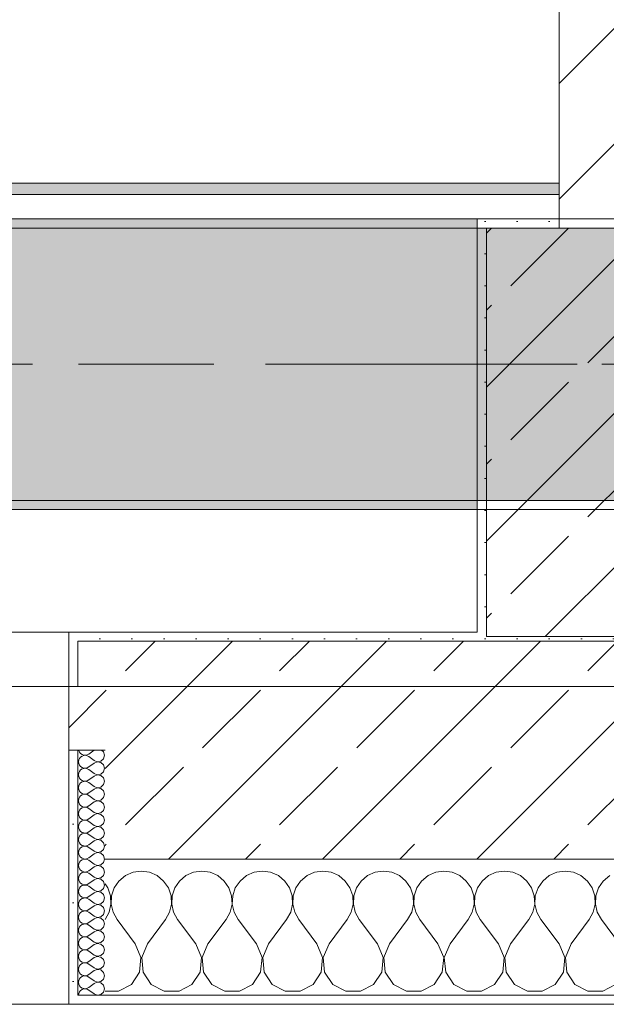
# Model space of a CAD drawing. Header units: metres. Extents: x -3.6 to 85.2, y -11 to 16.8.
# Tile 131 of 256: x 14.266 to 14.912, y -0.155 to 0.93. Entities that reach past the tile are written whole.
import ezdxf

# ---------------------------------------------------------------- set-up
doc = ezdxf.new("R2010")
doc.units = ezdxf.units.M
doc.header["$MEASUREMENT"] = 0
for name, pattern in [('Achse', [0.2, 0.1, -0.05, 0, -0.05]), ('Strichlinie doppelt', [0.546806, 0.264583, -0.105833, 0.070556, -0.105833]), ('Wipeout_Contour', [1, 0, -1])]:
    doc.linetypes.add(name, pattern=pattern)
for name, color, linetype in [('451 - Universal.Achsen Raster', 7, 'Continuous'), ('604 - Struktur.Wand Aussen', 7, 'Continuous'), ('605 - Struktur.Wand Innen', 7, 'Continuous'), ('607 - Struktur.Stütze', 7, 'Continuous'), ('608 - Struktur.Träger', 7, 'Continuous'), ('Neubau_653 - Abdeckung.TB Verkofferung', 7, 'Continuous')]:
    doc.layers.add(name, color=color, linetype=linetype)
pattern_1 = [(45, (0, 0), (-0.08485281, 0.08485281), []), (45, (-0.04243, 0.04243), (-0.08485281, 0.08485281), [0.09, -0.03])]
pattern_2 = [(45, (0, 0), (-0.01767767, 0.01767767), [0, -0.025])]
pattern_3 = [(0, (0, 0), (0, 0.08660254), [0, -0.05]), (0, (0.025, 0.0433), (0, 0.08660254), [0, -0.05])]

# ---------------------------------------------------------------- blocks, each defined once
blk = doc.blocks.new('*X123')
at = {"layer": '604 - Struktur.Wand Aussen', "color": 7, "linetype": 'Continuous', "lineweight": 5}
for p, q in [((14.3909, -0.0096), (14.3825, -0.0133)), ((14.4, -0.0083), (14.3909, -0.0096)), ((14.4091, -0.0096), (14.4, -0.0083)), ((14.4175, -0.0133), (14.4091, -0.0096)), ((14.4576, -0.0096), (14.4491, -0.0133)), ((14.4667, -0.0083), (14.4576, -0.0096)), ((14.4758, -0.0096), (14.4667, -0.0083)), ((14.4842, -0.0133), (14.4758, -0.0096)), ((14.5242, -0.0096), (14.5158, -0.0133)), ((14.5333, -0.0083), (14.5242, -0.0096)), ((14.5424, -0.0096), (14.5333, -0.0083)), ((14.5509, -0.0133), (14.5424, -0.0096)), ((14.5909, -0.0096), (14.5825, -0.0133)), ((14.6, -0.0083), (14.5909, -0.0096)), ((14.6091, -0.0096), (14.6, -0.0083)), ((14.6175, -0.0133), (14.6091, -0.0096)), ((14.6576, -0.0096), (14.6491, -0.0133)), ((14.6667, -0.0083), (14.6576, -0.0096)), ((14.6758, -0.0096), (14.6667, -0.0083)), ((14.6842, -0.0133), (14.6758, -0.0096)), ((14.7242, -0.0096), (14.7158, -0.0133)), ((14.7333, -0.0083), (14.7242, -0.0096)), ((14.7424, -0.0096), (14.7333, -0.0083)), ((14.7509, -0.0133), (14.7424, -0.0096)), ((14.7909, -0.0096), (14.7825, -0.0133)), ((14.8, -0.0083), (14.7909, -0.0096)), ((14.8091, -0.0096), (14.8, -0.0083)), ((14.8175, -0.0133), (14.8091, -0.0096)), ((14.8576, -0.0096), (14.8491, -0.0133)), ((14.8667, -0.0083), (14.8576, -0.0096)), ((14.8758, -0.0096), (14.8667, -0.0083)), ((14.8842, -0.0133), (14.8758, -0.0096)), ((14.3754, -0.0192), (14.3702, -0.0268)), ((14.3825, -0.0133), (14.3754, -0.0192)), ((14.4246, -0.0192), (14.4175, -0.0133)), ((14.4298, -0.0268), (14.4246, -0.0192)), ((14.4421, -0.0192), (14.4369, -0.0268)), ((14.4491, -0.0133), (14.4421, -0.0192)), ((14.4913, -0.0192), (14.4842, -0.0133)), ((14.4965, -0.0268), (14.4913, -0.0192)), ((14.5087, -0.0192), (14.5035, -0.0268)), ((14.5158, -0.0133), (14.5087, -0.0192)), ((14.5579, -0.0192), (14.5509, -0.0133)), ((14.5631, -0.0268), (14.5579, -0.0192)), ((14.5754, -0.0192), (14.5702, -0.0268)), ((14.5825, -0.0133), (14.5754, -0.0192)), ((14.6246, -0.0192), (14.6175, -0.0133)), ((14.6298, -0.0268), (14.6246, -0.0192)), ((14.6421, -0.0192), (14.6369, -0.0268)), ((14.6491, -0.0133), (14.6421, -0.0192)), ((14.6913, -0.0192), (14.6842, -0.0133)), ((14.6965, -0.0268), (14.6913, -0.0192)), ((14.7087, -0.0192), (14.7035, -0.0268)), ((14.7158, -0.0133), (14.7087, -0.0192)), ((14.7579, -0.0192), (14.7509, -0.0133)), ((14.7631, -0.0268), (14.7579, -0.0192)), ((14.7754, -0.0192), (14.7702, -0.0268)), ((14.7825, -0.0133), (14.7754, -0.0192)), ((14.8246, -0.0192), (14.8175, -0.0133)), ((14.8298, -0.0268), (14.8246, -0.0192)), ((14.8421, -0.0192), (14.8369, -0.0268)), ((14.8491, -0.0133), (14.8421, -0.0192)), ((14.8913, -0.0192), (14.8842, -0.0133)), ((14.8965, -0.0268), (14.8913, -0.0192)), ((14.9087, -0.0192), (14.9035, -0.0268)), ((14.9158, -0.0133), (14.9087, -0.0192)), ((14.3631, -0.0268), (14.36, -0.0222)), ((14.3661, -0.0355), (14.3631, -0.0268)), ((14.3702, -0.0268), (14.3672, -0.0355)), ((14.4328, -0.0355), (14.4298, -0.0268)), ((14.4369, -0.0268), (14.4339, -0.0355)), ((14.4994, -0.0355), (14.4965, -0.0268)), ((14.5035, -0.0268), (14.5006, -0.0355)), ((14.5661, -0.0355), (14.5631, -0.0268)), ((14.5702, -0.0268), (14.5672, -0.0355)), ((14.6328, -0.0355), (14.6298, -0.0268)), ((14.6369, -0.0268), (14.6339, -0.0355)), ((14.6994, -0.0355), (14.6965, -0.0268)), ((14.7035, -0.0268), (14.7006, -0.0355)), ((14.7661, -0.0355), (14.7631, -0.0268)), ((14.7702, -0.0268), (14.7672, -0.0355)), ((14.8328, -0.0355), (14.8298, -0.0268)), ((14.8369, -0.0268), (14.8339, -0.0355)), ((14.8994, -0.0355), (14.8965, -0.0268)), ((14.9035, -0.0268), (14.9006, -0.0355)), ((14.3665, -0.0447), (14.3661, -0.0355)), ((14.3672, -0.0355), (14.3668, -0.0447)), ((14.4332, -0.0447), (14.4328, -0.0355)), ((14.4339, -0.0355), (14.4335, -0.0447)), ((14.4999, -0.0447), (14.4994, -0.0355)), ((14.5006, -0.0355), (14.5001, -0.0447)), ((14.5665, -0.0447), (14.5661, -0.0355)), ((14.5672, -0.0355), (14.5668, -0.0447)), ((14.6332, -0.0447), (14.6328, -0.0355)), ((14.6339, -0.0355), (14.6335, -0.0447)), ((14.6999, -0.0447), (14.6994, -0.0355)), ((14.7006, -0.0355), (14.7001, -0.0447)), ((14.7665, -0.0447), (14.7661, -0.0355)), ((14.7672, -0.0355), (14.7668, -0.0447)), ((14.8332, -0.0447), (14.8328, -0.0355)), ((14.8339, -0.0355), (14.8335, -0.0447)), ((14.8999, -0.0447), (14.8994, -0.0355)), ((14.9006, -0.0355), (14.9001, -0.0447)), ((14.36, -0.0617), (14.3645, -0.0536)), ((14.3645, -0.0536), (14.3665, -0.0447)), ((14.3668, -0.0447), (14.3689, -0.0536)), ((14.3689, -0.0536), (14.3733, -0.0617)), ((14.4267, -0.0617), (14.4311, -0.0536)), ((14.4311, -0.0536), (14.4332, -0.0447)), ((14.4335, -0.0447), (14.4355, -0.0536)), ((14.4355, -0.0536), (14.44, -0.0617)), ((14.4933, -0.0617), (14.4978, -0.0536)), ((14.4978, -0.0536), (14.4999, -0.0447)), ((14.5001, -0.0447), (14.5022, -0.0536)), ((14.5022, -0.0536), (14.5067, -0.0617)), ((14.56, -0.0617), (14.5645, -0.0536)), ((14.5645, -0.0536), (14.5665, -0.0447)), ((14.5668, -0.0447), (14.5689, -0.0536)), ((14.5689, -0.0536), (14.5733, -0.0617)), ((14.6267, -0.0617), (14.6311, -0.0536)), ((14.6311, -0.0536), (14.6332, -0.0447)), ((14.6335, -0.0447), (14.6355, -0.0536)), ((14.6355, -0.0536), (14.64, -0.0617)), ((14.6933, -0.0617), (14.6978, -0.0536)), ((14.6978, -0.0536), (14.6999, -0.0447)), ((14.7001, -0.0447), (14.7022, -0.0536)), ((14.7022, -0.0536), (14.7067, -0.0617)), ((14.76, -0.0617), (14.7645, -0.0536)), ((14.7645, -0.0536), (14.7665, -0.0447)), ((14.7668, -0.0447), (14.7689, -0.0536)), ((14.7689, -0.0536), (14.7733, -0.0617)), ((14.8267, -0.0617), (14.8311, -0.0536)), ((14.8311, -0.0536), (14.8332, -0.0447)), ((14.8335, -0.0447), (14.8355, -0.0536)), ((14.8355, -0.0536), (14.84, -0.0617)), ((14.8933, -0.0617), (14.8978, -0.0536)), ((14.8978, -0.0536), (14.8999, -0.0447)), ((14.9001, -0.0447), (14.9022, -0.0536)), ((14.9022, -0.0536), (14.9067, -0.0617)), ((14.3933, -0.0883), (14.3733, -0.0617)), ((14.4067, -0.0883), (14.4267, -0.0617)), ((14.46, -0.0883), (14.44, -0.0617)), ((14.4733, -0.0883), (14.4933, -0.0617)), ((14.5267, -0.0883), (14.5067, -0.0617)), ((14.54, -0.0883), (14.56, -0.0617)), ((14.5933, -0.0883), (14.5733, -0.0617)), ((14.6067, -0.0883), (14.6267, -0.0617)), ((14.66, -0.0883), (14.64, -0.0617)), ((14.6733, -0.0883), (14.6933, -0.0617)), ((14.7267, -0.0883), (14.7067, -0.0617)), ((14.74, -0.0883), (14.76, -0.0617)), ((14.7933, -0.0883), (14.7733, -0.0617)), ((14.8067, -0.0883), (14.8267, -0.0617)), ((14.86, -0.0883), (14.84, -0.0617)), ((14.8733, -0.0883), (14.8933, -0.0617)), ((14.9267, -0.0883), (14.9067, -0.0617)), ((14.3996, -0.1033), (14.3933, -0.0883)), ((14.4067, -0.0883), (14.4004, -0.1033)), ((14.4663, -0.1033), (14.46, -0.0883)), ((14.4733, -0.0883), (14.467, -0.1033)), ((14.533, -0.1033), (14.5267, -0.0883)), ((14.54, -0.0883), (14.5337, -0.1033)), ((14.5996, -0.1033), (14.5933, -0.0883)), ((14.6067, -0.0883), (14.6004, -0.1033)), ((14.6663, -0.1033), (14.66, -0.0883)), ((14.6733, -0.0883), (14.667, -0.1033)), ((14.733, -0.1033), (14.7267, -0.0883)), ((14.74, -0.0883), (14.7337, -0.1033)), ((14.7996, -0.1033), (14.7933, -0.0883)), ((14.8067, -0.0883), (14.8004, -0.1033)), ((14.8663, -0.1033), (14.86, -0.0883)), ((14.8733, -0.0883), (14.867, -0.1033)), ((14.3981, -0.1195), (14.3996, -0.1033)), ((14.4004, -0.1033), (14.4019, -0.1195)), ((14.4648, -0.1195), (14.4663, -0.1033)), ((14.467, -0.1033), (14.4686, -0.1195)), ((14.5314, -0.1195), (14.533, -0.1033)), ((14.5337, -0.1033), (14.5352, -0.1195)), ((14.5981, -0.1195), (14.5996, -0.1033)), ((14.6004, -0.1033), (14.6019, -0.1195)), ((14.6648, -0.1195), (14.6663, -0.1033)), ((14.667, -0.1033), (14.6686, -0.1195)), ((14.7314, -0.1195), (14.733, -0.1033)), ((14.7337, -0.1033), (14.7352, -0.1195)), ((14.7981, -0.1195), (14.7996, -0.1033)), ((14.8004, -0.1033), (14.8019, -0.1195)), ((14.8648, -0.1195), (14.8663, -0.1033)), ((14.867, -0.1033), (14.8686, -0.1195)), ((14.3891, -0.133), (14.3981, -0.1195)), ((14.4019, -0.1195), (14.4109, -0.133)), ((14.4558, -0.133), (14.4648, -0.1195)), ((14.4686, -0.1195), (14.4776, -0.133)), ((14.5224, -0.133), (14.5314, -0.1195)), ((14.5352, -0.1195), (14.5442, -0.133)), ((14.5891, -0.133), (14.5981, -0.1195)), ((14.6019, -0.1195), (14.6109, -0.133)), ((14.6558, -0.133), (14.6648, -0.1195)), ((14.6686, -0.1195), (14.6776, -0.133)), ((14.7224, -0.133), (14.7314, -0.1195)), ((14.7352, -0.1195), (14.7442, -0.133)), ((14.7891, -0.133), (14.7981, -0.1195)), ((14.8019, -0.1195), (14.8109, -0.133)), ((14.8558, -0.133), (14.8648, -0.1195)), ((14.8686, -0.1195), (14.8776, -0.133)), ((14.36, -0.1407), (14.3748, -0.1407)), ((14.3748, -0.1407), (14.3891, -0.133)), ((14.4109, -0.133), (14.4252, -0.1407)), ((14.4252, -0.1407), (14.4415, -0.1407)), ((14.4415, -0.1407), (14.4558, -0.133)), ((14.4776, -0.133), (14.4919, -0.1407)), ((14.4919, -0.1407), (14.5081, -0.1407)), ((14.5081, -0.1407), (14.5224, -0.133)), ((14.5442, -0.133), (14.5585, -0.1407)), ((14.5585, -0.1407), (14.5748, -0.1407)), ((14.5748, -0.1407), (14.5891, -0.133)), ((14.6109, -0.133), (14.6252, -0.1407)), ((14.6252, -0.1407), (14.6415, -0.1407)), ((14.6415, -0.1407), (14.6558, -0.133)), ((14.6776, -0.133), (14.6919, -0.1407)), ((14.6919, -0.1407), (14.7081, -0.1407)), ((14.7081, -0.1407), (14.7224, -0.133)), ((14.7442, -0.133), (14.7585, -0.1407)), ((14.7585, -0.1407), (14.7748, -0.1407)), ((14.7748, -0.1407), (14.7891, -0.133)), ((14.8109, -0.133), (14.8252, -0.1407)), ((14.8252, -0.1407), (14.8415, -0.1407)), ((14.8415, -0.1407), (14.8558, -0.133)), ((14.8776, -0.133), (14.8919, -0.1407)), ((14.8919, -0.1407), (14.9081, -0.1407)), ((14.9081, -0.1407), (14.9224, -0.133))]:
    blk.add_line(p, q, dxfattribs=at)
blk = doc.blocks.new('*X150')
at = {"layer": '604 - Struktur.Wand Aussen', "color": 7, "linetype": 'Continuous', "lineweight": 5}
for p, q in [((14.3309, 0.125), (14.331, 0.1245)), ((14.331, 0.1245), (14.3318, 0.1227)), ((14.3318, 0.1227), (14.333, 0.1212)), ((14.333, 0.1212), (14.3347, 0.12)), ((14.3347, 0.12), (14.3365, 0.1194)), ((14.3365, 0.1194), (14.3385, 0.1193)), ((14.3385, 0.1193), (14.3404, 0.1198)), ((14.3404, 0.1198), (14.3421, 0.1207)), ((14.3479, 0.125), (14.3421, 0.1207)), ((14.3582, 0.123), (14.3561, 0.125)), ((14.3593, 0.1193), (14.3582, 0.123)), ((14.331, 0.1141), (14.3307, 0.1121)), ((14.3307, 0.1121), (14.331, 0.1102)), ((14.3318, 0.1159), (14.331, 0.1141)), ((14.331, 0.1102), (14.3318, 0.1084)), ((14.333, 0.1174), (14.3318, 0.1159)), ((14.3347, 0.1185), (14.333, 0.1174)), ((14.3365, 0.1192), (14.3347, 0.1185)), ((14.3385, 0.1193), (14.3365, 0.1192)), ((14.3404, 0.1188), (14.3385, 0.1193)), ((14.3421, 0.1179), (14.3404, 0.1188)), ((14.3479, 0.1136), (14.3421, 0.1179)), ((14.3479, 0.1107), (14.3421, 0.1064)), ((14.3479, 0.1136), (14.3515, 0.1122)), ((14.3515, 0.1121), (14.3479, 0.1107)), ((14.3515, 0.1122), (14.3553, 0.1129)), ((14.3553, 0.1114), (14.3515, 0.1121)), ((14.3553, 0.1129), (14.3582, 0.1155)), ((14.3582, 0.1088), (14.3553, 0.1114)), ((14.3582, 0.1155), (14.3593, 0.1193)), ((14.3593, 0.105), (14.3582, 0.1088)), ((14.331, 0.0998), (14.3307, 0.0979)), ((14.3307, 0.0979), (14.331, 0.0959)), ((14.3318, 0.1016), (14.331, 0.0998)), ((14.3318, 0.1084), (14.333, 0.1069)), ((14.333, 0.1031), (14.3318, 0.1016)), ((14.333, 0.1069), (14.3347, 0.1058)), ((14.3347, 0.1042), (14.333, 0.1031)), ((14.3347, 0.1058), (14.3365, 0.1051)), ((14.3365, 0.1049), (14.3347, 0.1042)), ((14.3365, 0.1051), (14.3385, 0.105)), ((14.3385, 0.105), (14.3365, 0.1049)), ((14.3385, 0.105), (14.3404, 0.1055)), ((14.3404, 0.1045), (14.3385, 0.105)), ((14.3404, 0.1055), (14.3421, 0.1064)), ((14.3421, 0.1036), (14.3404, 0.1045)), ((14.3479, 0.0993), (14.3421, 0.1036)), ((14.3479, 0.0993), (14.3515, 0.0979)), ((14.3515, 0.0978), (14.3479, 0.0964)), ((14.3515, 0.0979), (14.3553, 0.0986)), ((14.3553, 0.0971), (14.3515, 0.0978)), ((14.3553, 0.0986), (14.3582, 0.1012)), ((14.3582, 0.1012), (14.3593, 0.105)), ((14.331, 0.0959), (14.3318, 0.0941)), ((14.3318, 0.0873), (14.331, 0.0855)), ((14.3318, 0.0941), (14.333, 0.0926)), ((14.333, 0.0888), (14.3318, 0.0873)), ((14.333, 0.0926), (14.3347, 0.0915)), ((14.3347, 0.09), (14.333, 0.0888)), ((14.3347, 0.0915), (14.3365, 0.0908)), ((14.3365, 0.0906), (14.3347, 0.09)), ((14.3365, 0.0908), (14.3385, 0.0907)), ((14.3385, 0.0907), (14.3365, 0.0906)), ((14.3385, 0.0907), (14.3404, 0.0912)), ((14.3404, 0.0902), (14.3385, 0.0907)), ((14.3404, 0.0912), (14.3421, 0.0921)), ((14.3421, 0.0893), (14.3404, 0.0902)), ((14.3479, 0.0964), (14.3421, 0.0921)), ((14.3479, 0.085), (14.3421, 0.0893)), ((14.3582, 0.0945), (14.3553, 0.0971)), ((14.3553, 0.0843), (14.3582, 0.087)), ((14.3593, 0.0907), (14.3582, 0.0945)), ((14.3582, 0.087), (14.3593, 0.0907)), ((14.331, 0.0855), (14.3307, 0.0836)), ((14.3307, 0.0836), (14.331, 0.0816)), ((14.331, 0.0816), (14.3318, 0.0798)), ((14.3318, 0.0798), (14.333, 0.0783)), ((14.333, 0.0783), (14.3347, 0.0772)), ((14.3347, 0.0772), (14.3365, 0.0766)), ((14.3365, 0.0763), (14.3347, 0.0757)), ((14.3365, 0.0766), (14.3385, 0.0765)), ((14.3385, 0.0764), (14.3365, 0.0763)), ((14.3385, 0.0765), (14.3404, 0.0769)), ((14.3404, 0.076), (14.3385, 0.0764)), ((14.3404, 0.0769), (14.3421, 0.0779)), ((14.3421, 0.075), (14.3404, 0.076)), ((14.3479, 0.0821), (14.3421, 0.0779)), ((14.3479, 0.085), (14.3515, 0.0836)), ((14.3515, 0.0835), (14.3479, 0.0821)), ((14.3515, 0.0836), (14.3553, 0.0843)), ((14.3553, 0.0828), (14.3515, 0.0835)), ((14.3582, 0.0802), (14.3553, 0.0828)), ((14.3593, 0.0764), (14.3582, 0.0802)), ((14.3582, 0.0727), (14.3593, 0.0764)), ((14.331, 0.0712), (14.3307, 0.0693)), ((14.3307, 0.0693), (14.331, 0.0673)), ((14.3318, 0.073), (14.331, 0.0712)), ((14.331, 0.0673), (14.3318, 0.0655)), ((14.333, 0.0746), (14.3318, 0.073)), ((14.3318, 0.0655), (14.333, 0.064)), ((14.3347, 0.0757), (14.333, 0.0746)), ((14.3479, 0.0707), (14.3421, 0.075)), ((14.3479, 0.0679), (14.3421, 0.0636)), ((14.3479, 0.0707), (14.3515, 0.0693)), ((14.3515, 0.0693), (14.3479, 0.0679)), ((14.3515, 0.0693), (14.3553, 0.07)), ((14.3553, 0.0685), (14.3515, 0.0693)), ((14.3553, 0.07), (14.3582, 0.0727)), ((14.3582, 0.0659), (14.3553, 0.0685)), ((14.3593, 0.0621), (14.3582, 0.0659)), ((14.331, 0.057), (14.3307, 0.055)), ((14.3307, 0.055), (14.331, 0.053)), ((14.3318, 0.0588), (14.331, 0.057)), ((14.333, 0.0603), (14.3318, 0.0588)), ((14.333, 0.064), (14.3347, 0.0629)), ((14.3347, 0.0614), (14.333, 0.0603)), ((14.3347, 0.0629), (14.3365, 0.0623)), ((14.3365, 0.062), (14.3347, 0.0614)), ((14.3365, 0.0623), (14.3385, 0.0622)), ((14.3385, 0.0621), (14.3365, 0.062)), ((14.3385, 0.0622), (14.3404, 0.0626)), ((14.3404, 0.0617), (14.3385, 0.0621)), ((14.3404, 0.0626), (14.3421, 0.0636)), ((14.3421, 0.0607), (14.3404, 0.0617)), ((14.3479, 0.0564), (14.3421, 0.0607)), ((14.3479, 0.0564), (14.3515, 0.055)), ((14.3515, 0.055), (14.3479, 0.0536)), ((14.3515, 0.055), (14.3553, 0.0558)), ((14.3553, 0.0542), (14.3515, 0.055)), ((14.3553, 0.0558), (14.3582, 0.0584)), ((14.3582, 0.0516), (14.3553, 0.0542)), ((14.3582, 0.0584), (14.3593, 0.0621)), ((14.331, 0.053), (14.3318, 0.0512)), ((14.3318, 0.0445), (14.331, 0.0427)), ((14.3318, 0.0512), (14.333, 0.0497)), ((14.333, 0.046), (14.3318, 0.0445)), ((14.333, 0.0497), (14.3347, 0.0486)), ((14.3347, 0.0471), (14.333, 0.046)), ((14.3347, 0.0486), (14.3365, 0.048)), ((14.3365, 0.0477), (14.3347, 0.0471)), ((14.3365, 0.048), (14.3385, 0.0479)), ((14.3385, 0.0478), (14.3365, 0.0477)), ((14.3385, 0.0479), (14.3404, 0.0483)), ((14.3404, 0.0474), (14.3385, 0.0478)), ((14.3404, 0.0483), (14.3421, 0.0493)), ((14.3421, 0.0464), (14.3404, 0.0474)), ((14.3479, 0.0536), (14.3421, 0.0493)), ((14.3479, 0.0421), (14.3421, 0.0464)), ((14.3553, 0.0415), (14.3582, 0.0441)), ((14.3593, 0.0479), (14.3582, 0.0516)), ((14.3582, 0.0441), (14.3593, 0.0479)), ((14.331, 0.0427), (14.3307, 0.0407)), ((14.3307, 0.0407), (14.331, 0.0388)), ((14.331, 0.0388), (14.3318, 0.037)), ((14.3318, 0.037), (14.333, 0.0354)), ((14.333, 0.0354), (14.3347, 0.0343)), ((14.3347, 0.0328), (14.333, 0.0317)), ((14.3347, 0.0343), (14.3365, 0.0337)), ((14.3365, 0.0334), (14.3347, 0.0328)), ((14.3365, 0.0337), (14.3385, 0.0336)), ((14.3385, 0.0335), (14.3365, 0.0334)), ((14.3385, 0.0336), (14.3404, 0.034)), ((14.3404, 0.0331), (14.3385, 0.0335)), ((14.3404, 0.034), (14.3421, 0.035)), ((14.3421, 0.0321), (14.3404, 0.0331)), ((14.3479, 0.0393), (14.3421, 0.035)), ((14.3479, 0.0421), (14.3515, 0.0407)), ((14.3515, 0.0407), (14.3479, 0.0393)), ((14.3515, 0.0407), (14.3553, 0.0415)), ((14.3553, 0.04), (14.3515, 0.0407)), ((14.3582, 0.0373), (14.3553, 0.04)), ((14.3593, 0.0336), (14.3582, 0.0373)), ((14.3582, 0.0298), (14.3593, 0.0336)), ((14.331, 0.0284), (14.3307, 0.0264)), ((14.3307, 0.0264), (14.331, 0.0245)), ((14.3318, 0.0302), (14.331, 0.0284)), ((14.331, 0.0245), (14.3318, 0.0227)), ((14.333, 0.0317), (14.3318, 0.0302)), ((14.3318, 0.0227), (14.333, 0.0212)), ((14.3479, 0.0279), (14.3421, 0.0321)), ((14.3479, 0.025), (14.3421, 0.0207)), ((14.3479, 0.0279), (14.3515, 0.0265)), ((14.3515, 0.0264), (14.3479, 0.025)), ((14.3515, 0.0265), (14.3553, 0.0272)), ((14.3553, 0.0257), (14.3515, 0.0264)), ((14.3553, 0.0272), (14.3582, 0.0298)), ((14.3582, 0.023), (14.3553, 0.0257)), ((14.3593, 0.0193), (14.3582, 0.023)), ((14.331, 0.0141), (14.3307, 0.0121)), ((14.3307, 0.0121), (14.331, 0.0102)), ((14.3318, 0.0159), (14.331, 0.0141)), ((14.333, 0.0174), (14.3318, 0.0159)), ((14.333, 0.0212), (14.3347, 0.02)), ((14.3347, 0.0185), (14.333, 0.0174)), ((14.3347, 0.02), (14.3365, 0.0194)), ((14.3365, 0.0192), (14.3347, 0.0185)), ((14.3365, 0.0194), (14.3385, 0.0193)), ((14.3385, 0.0193), (14.3365, 0.0192)), ((14.3385, 0.0193), (14.3404, 0.0198)), ((14.3404, 0.0188), (14.3385, 0.0193)), ((14.3404, 0.0198), (14.3421, 0.0207)), ((14.3421, 0.0179), (14.3404, 0.0188)), ((14.3479, 0.0136), (14.3421, 0.0179)), ((14.3479, 0.0136), (14.3515, 0.0122)), ((14.3515, 0.0121), (14.3479, 0.0107)), ((14.3515, 0.0122), (14.3553, 0.0129)), ((14.3553, 0.0114), (14.3515, 0.0121)), ((14.3553, 0.0129), (14.3582, 0.0155)), ((14.3582, 0.0088), (14.3553, 0.0114)), ((14.3582, 0.0155), (14.3593, 0.0193)), ((14.331, 0.0102), (14.3318, 0.0084)), ((14.3318, 0.0016), (14.331, -0.0002)), ((14.3318, 0.0084), (14.333, 0.0069)), ((14.333, 0.0031), (14.3318, 0.0016)), ((14.333, 0.0069), (14.3347, 0.0058)), ((14.3347, 0.0042), (14.333, 0.0031)), ((14.3347, 0.0058), (14.3365, 0.0051)), ((14.3365, 0.0049), (14.3347, 0.0042)), ((14.3365, 0.0051), (14.3385, 0.005)), ((14.3385, 0.005), (14.3365, 0.0049)), ((14.3385, 0.005), (14.3404, 0.0055)), ((14.3404, 0.0045), (14.3385, 0.005)), ((14.3404, 0.0055), (14.3421, 0.0064)), ((14.3421, 0.0036), (14.3404, 0.0045)), ((14.3479, 0.0107), (14.3421, 0.0064)), ((14.3479, -0.0007), (14.3421, 0.0036)), ((14.3553, -0.0014), (14.3582, 0.0012)), ((14.3593, 0.005), (14.3582, 0.0088)), ((14.3582, 0.0012), (14.3593, 0.005)), ((14.331, -0.0002), (14.3307, -0.0021)), ((14.3307, -0.0021), (14.331, -0.0041)), ((14.331, -0.0041), (14.3318, -0.0059)), ((14.3318, -0.0059), (14.333, -0.0074)), ((14.333, -0.0074), (14.3347, -0.0085)), ((14.3347, -0.01), (14.333, -0.0112)), ((14.3347, -0.0085), (14.3365, -0.0092)), ((14.3365, -0.0094), (14.3347, -0.01)), ((14.3365, -0.0092), (14.3385, -0.0093)), ((14.3385, -0.0093), (14.3365, -0.0094)), ((14.3385, -0.0093), (14.3404, -0.0088)), ((14.3404, -0.0098), (14.3385, -0.0093)), ((14.3404, -0.0088), (14.3421, -0.0079)), ((14.3421, -0.0107), (14.3404, -0.0098)), ((14.3479, -0.0036), (14.3421, -0.0079)), ((14.3479, -0.015), (14.3421, -0.0107)), ((14.3479, -0.0007), (14.3515, -0.0021)), ((14.3515, -0.0022), (14.3479, -0.0036)), ((14.3515, -0.0021), (14.3553, -0.0014)), ((14.3553, -0.0029), (14.3515, -0.0022)), ((14.3582, -0.0055), (14.3553, -0.0029)), ((14.3593, -0.0093), (14.3582, -0.0055)), ((14.3582, -0.013), (14.3593, -0.0093)), ((14.331, -0.0145), (14.3307, -0.0164)), ((14.3307, -0.0164), (14.331, -0.0184)), ((14.3318, -0.0127), (14.331, -0.0145)), ((14.331, -0.0184), (14.3318, -0.0202)), ((14.333, -0.0112), (14.3318, -0.0127)), ((14.3318, -0.0202), (14.333, -0.0217)), ((14.3479, -0.0179), (14.3421, -0.0221)), ((14.3479, -0.015), (14.3515, -0.0164)), ((14.3515, -0.0165), (14.3479, -0.0179)), ((14.3515, -0.0164), (14.3553, -0.0157)), ((14.3553, -0.0172), (14.3515, -0.0165)), ((14.3553, -0.0157), (14.3582, -0.013)), ((14.3582, -0.0198), (14.3553, -0.0172)), ((14.3593, -0.0236), (14.3582, -0.0198)), ((14.331, -0.0288), (14.3307, -0.0307)), ((14.3307, -0.0307), (14.331, -0.0327)), ((14.3318, -0.027), (14.331, -0.0288)), ((14.333, -0.0254), (14.3318, -0.027)), ((14.333, -0.0217), (14.3347, -0.0228)), ((14.3347, -0.0243), (14.333, -0.0254)), ((14.3347, -0.0228), (14.3365, -0.0234)), ((14.3365, -0.0237), (14.3347, -0.0243)), ((14.3365, -0.0234), (14.3385, -0.0235)), ((14.3385, -0.0236), (14.3365, -0.0237)), ((14.3385, -0.0235), (14.3404, -0.0231)), ((14.3404, -0.024), (14.3385, -0.0236)), ((14.3404, -0.0231), (14.3421, -0.0221)), ((14.3421, -0.025), (14.3404, -0.024)), ((14.3479, -0.0293), (14.3421, -0.025)), ((14.3479, -0.0321), (14.3421, -0.0364)), ((14.3479, -0.0293), (14.3515, -0.0307)), ((14.3515, -0.0307), (14.3479, -0.0321)), ((14.3515, -0.0307), (14.3553, -0.03)), ((14.3553, -0.0315), (14.3515, -0.0307)), ((14.3553, -0.03), (14.3582, -0.0273)), ((14.3582, -0.0341), (14.3553, -0.0315)), ((14.3582, -0.0273), (14.3593, -0.0236)), ((14.331, -0.043), (14.3307, -0.045)), ((14.331, -0.0327), (14.3318, -0.0345)), ((14.3318, -0.0412), (14.331, -0.043)), ((14.3318, -0.0345), (14.333, -0.036)), ((14.333, -0.0397), (14.3318, -0.0412)), ((14.333, -0.036), (14.3347, -0.0371)), ((14.3347, -0.0386), (14.333, -0.0397)), ((14.3347, -0.0371), (14.3365, -0.0377)), ((14.3365, -0.038), (14.3347, -0.0386)), ((14.3365, -0.0377), (14.3385, -0.0378)), ((14.3385, -0.0379), (14.3365, -0.038)), ((14.3385, -0.0378), (14.3404, -0.0374)), ((14.3404, -0.0383), (14.3385, -0.0379)), ((14.3404, -0.0374), (14.3421, -0.0364)), ((14.3421, -0.0393), (14.3404, -0.0383)), ((14.3479, -0.0436), (14.3421, -0.0393)), ((14.3553, -0.0442), (14.3582, -0.0416)), ((14.3593, -0.0379), (14.3582, -0.0341)), ((14.3582, -0.0416), (14.3593, -0.0379)), ((14.3307, -0.045), (14.331, -0.047)), ((14.331, -0.047), (14.3318, -0.0488)), ((14.3318, -0.0488), (14.333, -0.0503)), ((14.333, -0.054), (14.3318, -0.0555)), ((14.333, -0.0503), (14.3347, -0.0514)), ((14.3347, -0.0529), (14.333, -0.054)), ((14.3347, -0.0514), (14.3365, -0.052)), ((14.3365, -0.0523), (14.3347, -0.0529)), ((14.3365, -0.052), (14.3385, -0.0521)), ((14.3385, -0.0522), (14.3365, -0.0523)), ((14.3385, -0.0521), (14.3404, -0.0517)), ((14.3404, -0.0526), (14.3385, -0.0522)), ((14.3404, -0.0517), (14.3421, -0.0507)), ((14.3421, -0.0536), (14.3404, -0.0526)), ((14.3479, -0.0464), (14.3421, -0.0507)), ((14.3479, -0.0579), (14.3421, -0.0536)), ((14.3479, -0.0436), (14.3515, -0.045)), ((14.3515, -0.045), (14.3479, -0.0464)), ((14.3515, -0.045), (14.3553, -0.0442)), ((14.3553, -0.0458), (14.3515, -0.045)), ((14.3582, -0.0484), (14.3553, -0.0458)), ((14.3593, -0.0521), (14.3582, -0.0484)), ((14.3582, -0.0559), (14.3593, -0.0521)), ((14.331, -0.0573), (14.3307, -0.0593)), ((14.3307, -0.0593), (14.331, -0.0612)), ((14.3318, -0.0555), (14.331, -0.0573)), ((14.331, -0.0612), (14.3318, -0.063)), ((14.3318, -0.063), (14.333, -0.0646)), ((14.333, -0.0646), (14.3347, -0.0657)), ((14.3404, -0.066), (14.3421, -0.065)), ((14.3479, -0.0607), (14.3421, -0.065)), ((14.3479, -0.0579), (14.3515, -0.0593)), ((14.3515, -0.0593), (14.3479, -0.0607)), ((14.3515, -0.0593), (14.3553, -0.0585)), ((14.3553, -0.06), (14.3515, -0.0593)), ((14.3553, -0.0585), (14.3582, -0.0559)), ((14.3582, -0.0627), (14.3553, -0.06)), ((14.3593, -0.0664), (14.3582, -0.0627)), ((14.331, -0.0716), (14.3307, -0.0736)), ((14.3307, -0.0736), (14.331, -0.0755)), ((14.3318, -0.0698), (14.331, -0.0716)), ((14.331, -0.0755), (14.3318, -0.0773)), ((14.333, -0.0683), (14.3318, -0.0698)), ((14.3347, -0.0672), (14.333, -0.0683)), ((14.3347, -0.0657), (14.3365, -0.0663)), ((14.3365, -0.0666), (14.3347, -0.0672)), ((14.3365, -0.0663), (14.3385, -0.0664)), ((14.3385, -0.0665), (14.3365, -0.0666)), ((14.3385, -0.0664), (14.3404, -0.066)), ((14.3404, -0.0669), (14.3385, -0.0665)), ((14.3421, -0.0679), (14.3404, -0.0669)), ((14.3479, -0.0721), (14.3421, -0.0679)), ((14.3479, -0.075), (14.3421, -0.0793)), ((14.3479, -0.0721), (14.3515, -0.0735)), ((14.3515, -0.0736), (14.3479, -0.075)), ((14.3515, -0.0735), (14.3553, -0.0728)), ((14.3553, -0.0743), (14.3515, -0.0736)), ((14.3553, -0.0728), (14.3582, -0.0702)), ((14.3582, -0.077), (14.3553, -0.0743)), ((14.3582, -0.0702), (14.3593, -0.0664)), ((14.331, -0.0859), (14.3307, -0.0879)), ((14.3318, -0.0841), (14.331, -0.0859)), ((14.3318, -0.0773), (14.333, -0.0788)), ((14.333, -0.0826), (14.3318, -0.0841)), ((14.333, -0.0788), (14.3347, -0.08)), ((14.3347, -0.0815), (14.333, -0.0826)), ((14.3347, -0.08), (14.3365, -0.0806)), ((14.3365, -0.0808), (14.3347, -0.0815)), ((14.3365, -0.0806), (14.3385, -0.0807)), ((14.3385, -0.0807), (14.3365, -0.0808)), ((14.3385, -0.0807), (14.3404, -0.0802)), ((14.3404, -0.0812), (14.3385, -0.0807)), ((14.3404, -0.0802), (14.3421, -0.0793)), ((14.3421, -0.0821), (14.3404, -0.0812)), ((14.3479, -0.0864), (14.3421, -0.0821)), ((14.3479, -0.0864), (14.3515, -0.0878)), ((14.3553, -0.0871), (14.3582, -0.0845)), ((14.3593, -0.0807), (14.3582, -0.077)), ((14.3582, -0.0845), (14.3593, -0.0807)), ((14.3307, -0.0879), (14.331, -0.0898)), ((14.331, -0.0898), (14.3318, -0.0916)), ((14.3318, -0.0916), (14.333, -0.0931)), ((14.333, -0.0969), (14.3318, -0.0984)), ((14.333, -0.0931), (14.3347, -0.0942)), ((14.3347, -0.0958), (14.333, -0.0969)), ((14.3347, -0.0942), (14.3365, -0.0949)), ((14.3365, -0.0951), (14.3347, -0.0958)), ((14.3365, -0.0949), (14.3385, -0.095)), ((14.3385, -0.095), (14.3365, -0.0951)), ((14.3385, -0.095), (14.3404, -0.0945)), ((14.3404, -0.0955), (14.3385, -0.095)), ((14.3404, -0.0945), (14.3421, -0.0936)), ((14.3421, -0.0964), (14.3404, -0.0955)), ((14.3479, -0.0893), (14.3421, -0.0936)), ((14.3479, -0.1007), (14.3421, -0.0964)), ((14.3515, -0.0879), (14.3479, -0.0893)), ((14.3515, -0.0878), (14.3553, -0.0871)), ((14.3553, -0.0886), (14.3515, -0.0879)), ((14.3582, -0.0912), (14.3553, -0.0886)), ((14.3593, -0.095), (14.3582, -0.0912)), ((14.3582, -0.0988), (14.3593, -0.095)), ((14.331, -0.1002), (14.3307, -0.1021)), ((14.3307, -0.1021), (14.331, -0.1041)), ((14.3318, -0.0984), (14.331, -0.1002)), ((14.331, -0.1041), (14.3318, -0.1059)), ((14.3318, -0.1059), (14.333, -0.1074)), ((14.333, -0.1074), (14.3347, -0.1085)), ((14.3404, -0.1088), (14.3421, -0.1079)), ((14.3479, -0.1036), (14.3421, -0.1079)), ((14.3479, -0.1007), (14.3515, -0.1021)), ((14.3515, -0.1022), (14.3479, -0.1036)), ((14.3515, -0.1021), (14.3553, -0.1014)), ((14.3553, -0.1029), (14.3515, -0.1022)), ((14.3553, -0.1014), (14.3582, -0.0988)), ((14.3582, -0.1055), (14.3553, -0.1029)), ((14.3593, -0.1093), (14.3582, -0.1055)), ((14.331, -0.1145), (14.3307, -0.1164)), ((14.3307, -0.1164), (14.331, -0.1184)), ((14.3318, -0.1127), (14.331, -0.1145)), ((14.331, -0.1184), (14.3318, -0.1202)), ((14.333, -0.1112), (14.3318, -0.1127)), ((14.3347, -0.11), (14.333, -0.1112)), ((14.3347, -0.1085), (14.3365, -0.1092)), ((14.3365, -0.1094), (14.3347, -0.11)), ((14.3365, -0.1092), (14.3385, -0.1093)), ((14.3385, -0.1093), (14.3365, -0.1094)), ((14.3385, -0.1093), (14.3404, -0.1088)), ((14.3404, -0.1098), (14.3385, -0.1093)), ((14.3421, -0.1107), (14.3404, -0.1098)), ((14.3479, -0.115), (14.3421, -0.1107)), ((14.3479, -0.1179), (14.3421, -0.1221)), ((14.3479, -0.115), (14.3515, -0.1164)), ((14.3515, -0.1165), (14.3479, -0.1179)), ((14.3515, -0.1164), (14.3553, -0.1157)), ((14.3553, -0.1172), (14.3515, -0.1165)), ((14.3553, -0.1157), (14.3582, -0.113)), ((14.3582, -0.1198), (14.3553, -0.1172)), ((14.3582, -0.113), (14.3593, -0.1093)), ((14.331, -0.1288), (14.3307, -0.1307)), ((14.3318, -0.127), (14.331, -0.1288)), ((14.3318, -0.1202), (14.333, -0.1217)), ((14.333, -0.1254), (14.3318, -0.127)), ((14.333, -0.1217), (14.3347, -0.1228)), ((14.3347, -0.1243), (14.333, -0.1254)), ((14.3347, -0.1228), (14.3365, -0.1234)), ((14.3365, -0.1237), (14.3347, -0.1243)), ((14.3365, -0.1234), (14.3385, -0.1235)), ((14.3385, -0.1236), (14.3365, -0.1237)), ((14.3385, -0.1235), (14.3404, -0.1231)), ((14.3404, -0.124), (14.3385, -0.1236)), ((14.3404, -0.1231), (14.3421, -0.1221)), ((14.3421, -0.125), (14.3404, -0.124)), ((14.3479, -0.1293), (14.3421, -0.125)), ((14.3479, -0.1293), (14.3515, -0.1307)), ((14.3515, -0.1307), (14.3553, -0.13)), ((14.3553, -0.13), (14.3582, -0.1273)), ((14.3593, -0.1236), (14.3582, -0.1198)), ((14.3582, -0.1273), (14.3593, -0.1236)), ((14.3307, -0.1307), (14.331, -0.1327)), ((14.331, -0.1327), (14.3318, -0.1345)), ((14.3318, -0.1345), (14.333, -0.136)), ((14.333, -0.1397), (14.3318, -0.1412)), ((14.333, -0.136), (14.3347, -0.1371)), ((14.3347, -0.1386), (14.333, -0.1397)), ((14.3347, -0.1371), (14.3365, -0.1377)), ((14.3365, -0.138), (14.3347, -0.1386)), ((14.3365, -0.1377), (14.3385, -0.1378)), ((14.3385, -0.1379), (14.3365, -0.138)), ((14.3385, -0.1378), (14.3404, -0.1374)), ((14.3404, -0.1383), (14.3385, -0.1379)), ((14.3404, -0.1374), (14.3421, -0.1364)), ((14.3421, -0.1393), (14.3404, -0.1383)), ((14.3479, -0.1321), (14.3421, -0.1364)), ((14.3479, -0.1436), (14.3421, -0.1393)), ((14.3515, -0.1307), (14.3479, -0.1321)), ((14.3553, -0.1315), (14.3515, -0.1307)), ((14.3582, -0.1341), (14.3553, -0.1315)), ((14.3593, -0.1379), (14.3582, -0.1341)), ((14.3582, -0.1416), (14.3593, -0.1379)), ((14.331, -0.143), (14.3307, -0.145)), ((14.3318, -0.1412), (14.331, -0.143)), ((14.3479, -0.1436), (14.3515, -0.145)), ((14.3515, -0.145), (14.3553, -0.1442)), ((14.3553, -0.1442), (14.3582, -0.1416))]:
    blk.add_line(p, q, dxfattribs=at)

msp = doc.modelspace()

# ---------------------------------------------------------------- hatches: boundary and pattern name
at = {"layer": '604 - Struktur.Wand Aussen', "linetype": 'Continuous', "lineweight": 0, "true_color": 0x000000}
h = msp.add_hatch(dxfattribs=at)
h.set_pattern_fill('Gips_0001', color=18, style=0, pattern_type=2)
h.set_pattern_definition(pattern_2)
h.paths.add_polyline_path([(14.33, 0.255), (14.32, 0.255), (14.32, 0.195), (14.33, 0.195)])
h = msp.add_hatch(dxfattribs=at)
h.set_pattern_fill('Gips_0001', color=18, style=0, pattern_type=2)
h.set_pattern_definition(pattern_2)
h.paths.add_polyline_path([(14.77, 0.255), (14.33, 0.255), (14.33, 0.245), (14.77, 0.245)])
h = msp.add_hatch(dxfattribs=at)
h.set_pattern_fill('Beton__Stahlbeton_0001', color=18, style=0, pattern_type=2)
h.set_pattern_definition(pattern_1)
h.paths.add_polyline_path([(14.32, 0.195), (14.32, 0.125), (14.33, 0.125), (14.36, 0.125), (14.36, 0.005), (15.48, 0.005), (15.48, 0.125), (15.51, 0.125), (15.52, 0.125), (15.52, 0.195), (15.51, 0.195), (15.51, 0.245), (14.33, 0.245), (14.33, 0.195)])
h = msp.add_hatch(dxfattribs=at)
h.set_pattern_fill('Verputz_0001', color=18, style=0, pattern_type=2)
h.set_pattern_definition(pattern_3)
h.paths.add_polyline_path([(14.33, -0.155), (14.33, 0.125), (14.32, 0.125), (14.32, -0.155)])
h = msp.add_hatch(dxfattribs=at)
h.set_pattern_fill('Verputz_0001', color=18, style=0, pattern_type=2)
h.set_pattern_definition(pattern_3)
h.paths.add_polyline_path([(14.33, -0.155), (15.51, -0.155), (15.51, -0.145), (14.33, -0.145)])
at = {"layer": '607 - Struktur.Stütze', "linetype": 'Continuous', "lineweight": 0, "true_color": 0x000000}
h = msp.add_hatch(dxfattribs=at)
h.set_pattern_fill('Gips_0001', color=18, style=0, pattern_type=2)
h.set_pattern_definition(pattern_2)
h.paths.add_polyline_path([(14.77, 0.71), (14.77, 0.255), (14.78, 0.255), (14.78, 0.7), (14.86, 0.7), (14.86, 0.71)])
h = msp.add_hatch(dxfattribs=at)
h.set_pattern_fill('Beton__Stahlbeton_0001', color=18, style=0, pattern_type=2)
h.set_pattern_definition(pattern_1)
h.paths.add_polyline_path([(14.78, 0.25), (15.08, 0.25), (15.08, 0.7), (14.78, 0.7)])
h = msp.add_hatch(dxfattribs=at)
h.set_pattern_fill('Gips_0001', color=18, style=0, pattern_type=2)
h.set_pattern_definition(pattern_2)
h.paths.add_polyline_path([(14.77, 0.255), (14.77, 0.245), (15.09, 0.245), (15.09, 0.255), (15.08, 0.255), (15.08, 0.25), (14.78, 0.25), (14.78, 0.255)])
at = {"layer": '608 - Struktur.Träger', "linetype": 'Continuous', "lineweight": 0, "true_color": 0x000000}
h = msp.add_hatch(dxfattribs=at)
h.set_pattern_fill('Gips_0001', color=18, style=0, pattern_type=2)
h.set_pattern_definition(pattern_2)
h.paths.add_polyline_path([(11.49, 0.71), (11.49, 0.7), (14.77, 0.7), (14.77, 0.71)])
h = msp.add_hatch(dxfattribs=at)
h.set_pattern_fill('Gips_0001', color=18, style=0, pattern_type=2)
h.set_pattern_definition(pattern_2)
h.paths.add_polyline_path([(11.49, 0.4), (11.49, 0.39), (14.77, 0.39), (14.77, 0.4)])
at = {"layer": 'Neubau_653 - Abdeckung.TB Verkofferung', "linetype": 'Continuous', "lineweight": 0, "true_color": 0x000000}
h = msp.add_hatch(dxfattribs=at)
h.set_pattern_fill('Gips_0001', color=18, style=0, pattern_type=2)
h.set_pattern_definition(pattern_2)
h.paths.add_polyline_path([(11.505, 0.737), (14.86, 0.737), (14.86, 0.7495), (11.505, 0.7495)])

# ---------------------------------------------------------------- linework, layer by layer
at = {"layer": '451 - Universal.Achsen Raster', "color": 160, "linetype": 'Strichlinie doppelt', "lineweight": 9, "true_color": 0x3232ff}
msp.add_line((64.935, 0.55), (-3.175, 0.55), dxfattribs=at)
at = {"layer": '604 - Struktur.Wand Aussen', "color": 7, "linetype": 'Continuous', "lineweight": 13}
for p, q in [((14.32, 0.255), (11.92, 0.255)), ((15.51, 0.245), (14.33, 0.245)), ((14.33, 0.245), (14.33, 0.195)), ((14.32, 0.125), (14.32, 0.195)), ((14.36, 0.005), (15.48, 0.005)), ((11.92, -0.155), (14.32, -0.155))]:
    msp.add_line(p, q, dxfattribs=at)
at = {"layer": '604 - Struktur.Wand Aussen', "color": 7, "linetype": 'Continuous', "lineweight": 5}
for p, q in [((14.32, 0.245), (14.32, 0.255)), ((14.33, 0.255), (14.32, 0.255)), ((14.32, 0.195), (14.32, 0.245)), ((14.33, 0.195), (14.32, 0.195)), ((14.32, 0.005), (14.32, 0.125)), ((14.33, 0.125), (14.32, 0.125)), ((14.36, 0.125), (14.33, 0.125)), ((14.33, 0.125), (14.33, -0.145)), ((14.33, -0.145), (14.33, 0.125)), ((14.32, -0.005), (14.32, 0.005)), ((14.32, -0.145), (14.32, -0.005)), ((14.32, -0.155), (14.32, -0.145)), ((14.36, -0.145), (14.33, -0.145)), ((14.36, -0.145), (15.48, -0.145)), ((14.33, -0.155), (14.32, -0.155))]:
    msp.add_line(p, q, dxfattribs=at)
at = {"layer": '604 - Struktur.Wand Aussen', "color": 7, "linetype": 'Continuous', "lineweight": 5, "flags": 128}
for points in [[(14.77, 0.255), (14.33, 0.255)], [(14.33, -0.155), (15.51, -0.155)]]:
    msp.add_lwpolyline(points, dxfattribs=at)
at = {"layer": '607 - Struktur.Stütze', "color": 7, "linetype": 'Continuous', "lineweight": 5, "flags": 128}
msp.add_lwpolyline([(14.86, 0.71), (14.77, 0.71), (14.77, 0.255)], dxfattribs=at)
at = {"layer": '607 - Struktur.Stütze', "color": 7, "linetype": 'Continuous', "lineweight": 13, "flags": 128}
msp.add_lwpolyline([(14.78, 0.25), (15.08, 0.25), (15.08, 0.7), (14.78, 0.7)], close=True, dxfattribs=at)
at = {"layer": '608 - Struktur.Träger', "color": 7, "linetype": 'Continuous', "lineweight": 5}
for p, q in [((14.77, 0.71), (11.49, 0.71)), ((14.77, 0.71), (14.77, 0.7)), ((14.77, 0.4), (14.77, 0.39)), ((14.77, 0.39), (11.49, 0.39))]:
    msp.add_line(p, q, dxfattribs=at)
at = {"layer": '608 - Struktur.Träger', "color": 7, "linetype": 'Continuous', "lineweight": 13}
for p, q in [((14.77, 0.7), (11.49, 0.7)), ((0.38, 0.39), (61.88, 0.39))]:
    msp.add_line(p, q, dxfattribs=at)
at = {"layer": '608 - Struktur.Träger', "color": 7, "linetype": 'Achse', "lineweight": 9}
msp.add_line((0.38, 0.55), (61.88, 0.55), dxfattribs=at)
at = {"layer": '608 - Struktur.Träger', "color": 7, "linetype": 'Continuous', "lineweight": 13, "flags": 128}
msp.add_lwpolyline([(32.77, 0.4), (29.49, 0.4), (29.17, 0.4), (25.89, 0.4), (25.57, 0.4), (22.29, 0.4), (21.97, 0.4), (18.69, 0.4), (18.37, 0.4), (15.09, 0.4), (14.77, 0.4), (11.49, 0.4), (11.17, 0.4), (7.89, 0.4), (7.57, 0.4), (4.29, 0.4), (3.97, 0.4), (0.69, 0.4), (0.38, 0.4)], dxfattribs=at)
at = {"layer": 'Neubau_653 - Abdeckung.TB Verkofferung', "color": 1, "linetype": 'Continuous', "lineweight": 9}
for p, q in [((0.7025, 0.7495), (29.33, 0.7495)), ((0.7025, 0.195), (29.33, 0.195))]:
    msp.add_line(p, q, dxfattribs=at)
at = {"layer": 'Neubau_653 - Abdeckung.TB Verkofferung', "color": 1, "linetype": 'Continuous', "lineweight": 5}
for p, q in [((14.86, 0.7495), (11.505, 0.7495)), ((14.86, 0.737), (11.505, 0.737)), ((14.86, 0.71), (11.505, 0.71))]:
    msp.add_line(p, q, dxfattribs=at)
at = {"layer": 'Neubau_653 - Abdeckung.TB Verkofferung', "color": 1, "linetype": 'Continuous', "lineweight": 5, "flags": 128}
msp.add_lwpolyline([(14.86, 0.7495), (14.86, 0.737), (14.86, 0.71)], dxfattribs=at)

# ---------------------------------------------------------------- block references
at = {"layer": '604 - Struktur.Wand Aussen', "color": 7, "lineweight": 18}
for name in ['*X150', '*X123']:
    msp.add_blockref(name, (0, 0), dxfattribs=at)

# ---------------------------------------------------------------- next in the draw order: wipeouts: each hides what was drawn before it
at = {"color": 254, "linetype": 'Wipeout_Contour', "lineweight": 0, "ltscale": 61.464205}
msp.add_wipeout([(15.02, 5.1), (14.86, 5.1), (14.86, 0.7), (15.02, 0.7)], dxfattribs=at).dxf.layer = '605 - Struktur.Wand Innen'

# ---------------------------------------------------------------- next in the draw order: hatches: boundary and pattern name
at = {"layer": '605 - Struktur.Wand Innen', "linetype": 'Continuous', "lineweight": 0, "true_color": 0x000000}
h = msp.add_hatch(dxfattribs=at)
h.set_pattern_fill('MW_Ziegel_0001', color=18, style=0, pattern_type=2)
h.set_pattern_definition([(45, (0, 0), (-0.0636396, 0.0636396), [])])
h.paths.add_polyline_path([(15.02, 5.1), (14.86, 5.1), (14.86, 0.7), (15.02, 0.7)])
at = {"layer": '608 - Struktur.Träger', "linetype": 'Continuous', "lineweight": 0, "true_color": 0x000000}
h = msp.add_hatch(dxfattribs=at)
h.set_pattern_fill('Beton__Stahlbeton_0001', color=18, style=0, pattern_type=2)
h.set_pattern_definition(pattern_1)
h.paths.add_polyline_path([(0.69, 0.7), (0.38, 0.7), (0.38, 0.4), (0.69, 0.4), (3.97, 0.4), (4.29, 0.4), (7.57, 0.4), (7.89, 0.4), (11.17, 0.4), (11.49, 0.4), (14.77, 0.4), (15.09, 0.4), (18.37, 0.4), (18.69, 0.4), (21.97, 0.4), (22.29, 0.4), (25.57, 0.4), (25.89, 0.4), (29.17, 0.4), (29.49, 0.4), (32.77, 0.4), (33.09, 0.4), (36.37, 0.4), (36.69, 0.4), (39.97, 0.4), (40.29, 0.4), (43.57, 0.4), (43.89, 0.4), (47.17, 0.4), (47.49, 0.4), (50.77, 0.4), (51.09, 0.4), (51.8, 0.4), (51.97, 0.4), (54.37, 0.4), (54.69, 0.4), (57.97, 0.4), (58.29, 0.4), (61.57, 0.4), (61.88, 0.4), (61.88, 0.7), (61.57, 0.7), (58.29, 0.7), (57.97, 0.7), (54.69, 0.7), (54.37, 0.7), (51.97, 0.7), (51.8, 0.7), (51.09, 0.7), (50.77, 0.7), (47.49, 0.7), (47.16, 0.7), (43.89, 0.7), (43.57, 0.7), (40.29, 0.7), (39.935, 0.7), (36.69, 0.7), (36.37, 0.7), (33.09, 0.7), (32.77, 0.7), (29.49, 0.7), (29.17, 0.7), (25.89, 0.7), (25.57, 0.7), (22.29, 0.7), (21.97, 0.7), (18.69, 0.7), (18.37, 0.7), (15.09, 0.7), (14.77, 0.7), (11.49, 0.7), (11.17, 0.7), (7.89, 0.7), (7.57, 0.7), (4.29, 0.7), (3.97, 0.7)])

# ---------------------------------------------------------------- next in the draw order: linework, layer by layer
at = {"layer": '605 - Struktur.Wand Innen', "color": 7, "linetype": 'Continuous', "lineweight": 18, "flags": 128}
msp.add_lwpolyline([(14.86, 5.1), (14.86, 0.7)], dxfattribs=at)
at = {"layer": '608 - Struktur.Träger', "color": 7, "linetype": 'Continuous', "lineweight": 13}
for p, q in [((0.38, 0.71), (61.88, 0.71)), ((15.09, 0.7), (14.77, 0.7))]:
    msp.add_line(p, q, dxfattribs=at)

doc.saveas('drawing.dxf')
